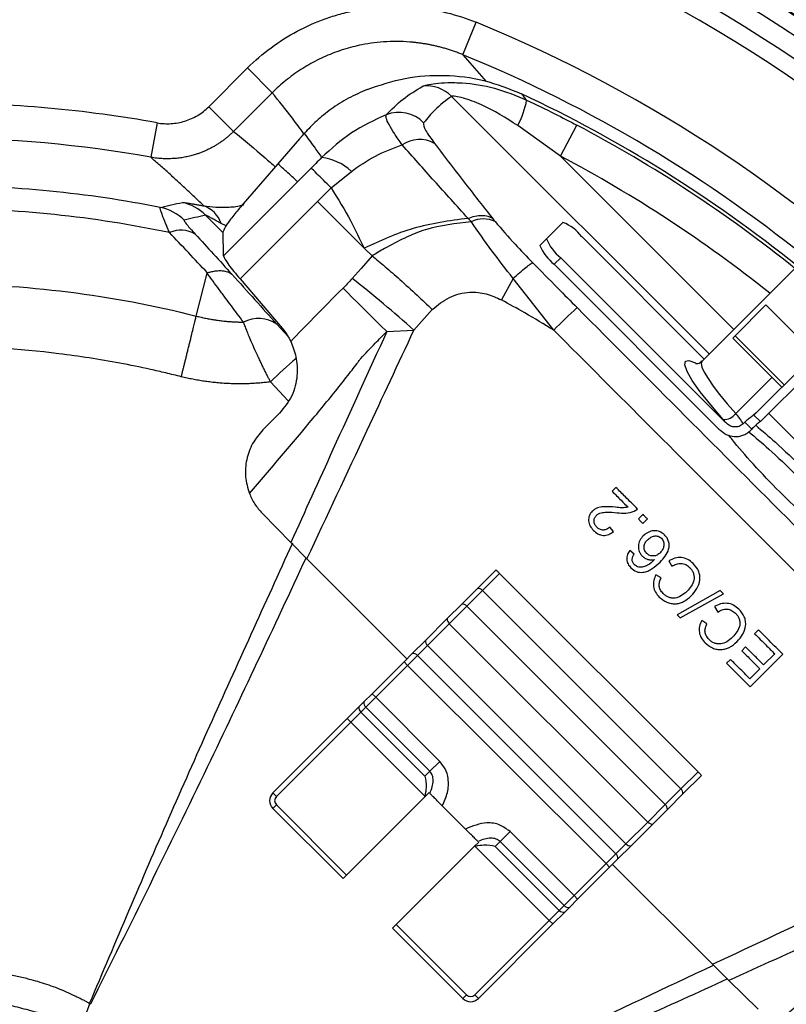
# Model space of a CAD drawing. Header units: millimetres. Extents: x 0 to 594, y 0 to 420.
# Tile 34 of 43: x 402 to 423, y 277 to 305. Entities that reach past the tile are written whole.
import ezdxf

# ---------------------------------------------------------------- set-up
doc = ezdxf.new("R2010")
doc.units = ezdxf.units.MM
doc.linetypes.add('CENTERX2', pattern=[20.32, 12.7, -2.54, 2.54, -2.54])
doc.layers.add('SLD-0', color=7, linetype='Continuous')

msp = doc.modelspace()

# ---------------------------------------------------------------- linework, layer by layer
at = {"color": 7, "linetype": 'Continuous', "lineweight": 25}
for p, q in [((414.22, 303.984), (414.599, 304.908)), ((414.22, 303.984), (414.888, 303.22)), ((406.977, 302.501), (408.081, 303.605)), ((408.786, 302.9), (408.081, 303.605)), ((408.786, 302.9), (407.682, 301.796)), ((421.244, 295.45), (413.898, 302.796)), ((407.682, 301.796), (406.977, 302.501)), ((405.501, 302.041), (405.323, 301.057)), ((417.004, 301.091), (415.783, 301.963)), ((417.004, 301.091), (417.471, 301.974)), ((409.564, 301.584), (408.948, 300.872)), ((417.004, 301.091), (421.945, 296.15)), ((408.948, 300.872), (407.958, 299.727)), ((409.898, 300.751), (409.507, 300.36)), ((410.464, 300.186), (411.043, 300.657)), ((409.506, 300.359), (407.395, 298.248)), ((410.072, 299.794), (410.464, 300.186)), ((407.867, 297.589), (410.072, 299.794)), ((410.072, 299.795), (411.405, 298.463)), ((407.385, 298.904), (406.882, 299.407)), ((407.473, 299.106), (407.328, 299.172)), ((417.074, 299.199), (416.605, 298.73)), ((407.395, 298.248), (407.385, 298.939)), ((421.1, 295.305), (417.611, 298.794)), ((416.418, 298.544), (416.605, 298.73)), ((411.405, 298.463), (411.636, 298.246)), ((417.011, 298.193), (416.824, 298.007)), ((416.824, 298.007), (421.522, 293.308)), ((417.011, 298.193), (421.709, 293.495)), ((423.88, 298.086), (421.033, 295.238)), ((406.618, 296.53), (406.928, 297.751)), ((407.867, 297.589), (409.065, 296.189)), ((415.652, 297.602), (415.32, 296.99)), ((416.813, 296.127), (415.652, 297.602)), ((421.979, 295.966), (422.859, 296.846)), ((424.259, 295.447), (422.859, 296.846)), ((408.914, 296.297), (409.231, 295.954)), ((412.05, 296.085), (412.824, 296.128)), ((421.917, 295.904), (421.979, 295.966)), ((421.979, 295.966), (423.379, 294.567)), ((422.52, 293.708), (424.854, 296.042)), ((421.917, 295.904), (423.316, 294.504)), ((422.708, 293.52), (425.042, 295.854)), ((409.239, 294.114), (408.736, 294.652)), ((421.998, 293.748), (423.035, 294.785)), ((408.52, 293.287), (408.994, 293.761)), ((426.115, 290.579), (422.941, 293.753)), ((422.26, 293.505), (422.213, 293.458)), ((422.457, 293.308), (422.26, 293.505)), ((422.708, 293.52), (422.52, 293.708)), ((422.457, 293.308), (422.41, 293.261)), ((418.585, 291.642), (418.476, 291.532)), ((409.317, 290.074), (408.499, 290.909)), ((419.107, 290.961), (419.2, 291.027)), ((419.354, 290.874), (419.224, 290.744)), ((419.354, 290.613), (419.484, 290.744)), ((418.514, 290.384), (418.408, 290.513)), ((409.776, 289.61), (409.317, 290.074)), ((419.101, 289.74), (418.979, 289.844)), ((409.776, 289.61), (412.625, 286.754)), ((420.088, 289.549), (420.18, 289.395)), ((414.635, 288.763), (415.165, 289.293)), ((415.267, 289.191), (414.779, 288.703)), ((420.924, 283.534), (415.267, 289.191)), ((419.874, 289.061), (419.724, 289.153)), ((414.189, 288.318), (414.635, 288.763)), ((414.779, 288.703), (414.333, 288.257)), ((420.435, 283.046), (414.779, 288.703)), ((421.557, 288.702), (420.326, 288.01)), ((421.648, 288.611), (421.557, 288.702)), ((420.417, 287.919), (421.648, 288.611)), ((413.773, 287.901), (414.189, 288.318)), ((414.333, 288.257), (413.833, 287.757)), ((414.333, 288.257), (419.99, 282.601)), ((421.394, 288.244), (421.485, 288.09)), ((413.153, 287.281), (413.773, 287.901)), ((420.326, 288.01), (420.417, 287.919)), ((421.179, 287.755), (421.03, 287.848)), ((413.833, 287.757), (413.213, 287.137)), ((419.49, 282.101), (413.833, 287.757)), ((422.649, 287.578), (422.539, 287.469)), ((412.779, 286.908), (413.153, 287.281)), ((413.213, 287.137), (412.928, 286.853)), ((413.213, 287.137), (418.87, 281.481)), ((422.279, 287.096), (422.17, 286.987)), ((412.543, 286.672), (412.779, 286.908)), ((412.928, 286.853), (412.645, 286.569)), ((418.585, 281.196), (412.928, 286.853)), ((421.85, 286.737), (421.741, 286.627)), ((422.413, 285.955), (423.343, 286.885)), ((423.11, 286.898), (422.794, 286.581)), ((411.632, 285.76), (412.543, 286.672)), ((412.645, 286.569), (411.734, 285.658)), ((412.645, 286.569), (412.543, 286.672)), ((418.302, 280.913), (412.645, 286.569)), ((422.684, 286.472), (422.4, 286.187)), ((411.395, 285.524), (411.632, 285.76)), ((411.734, 285.658), (411.45, 285.374)), ((411.734, 285.658), (411.632, 285.76)), ((411.734, 285.658), (413.56, 283.831)), ((410.926, 285.054), (411.257, 285.386)), ((411.257, 285.386), (411.395, 285.524)), ((411.45, 285.374), (411.312, 285.236)), ((413.276, 283.547), (411.45, 285.374)), ((408.801, 282.929), (410.926, 285.054)), ((411.028, 284.952), (410.926, 285.054)), ((411.312, 285.236), (411.028, 284.952)), ((411.312, 285.236), (413.138, 283.41)), ((411.028, 284.952), (408.903, 282.827)), ((413.138, 282.842), (411.028, 284.952)), ((413.56, 283.831), (413.276, 283.547)), ((413.138, 283.41), (413.276, 283.547)), ((420.435, 283.046), (420.924, 283.534)), ((421.026, 283.432), (420.496, 282.902)), ((419.99, 282.601), (420.435, 283.046)), ((408.903, 282.827), (408.801, 282.929)), ((410.906, 280.588), (413.13, 282.812)), ((413.13, 282.812), (413.258, 282.94)), ((420.496, 282.902), (420.05, 282.457)), ((408.903, 282.591), (408.801, 282.489)), ((410.804, 280.486), (408.801, 282.489)), ((408.903, 282.591), (410.906, 280.588)), ((414.297, 281.9), (413.633, 282.565)), ((419.49, 282.101), (419.99, 282.601)), ((420.05, 282.457), (419.633, 282.04)), ((418.87, 281.481), (419.49, 282.101)), ((419.633, 282.04), (419.014, 281.42)), ((415.28, 281.544), (415.564, 281.828)), ((415.564, 281.828), (417.39, 280.001)), ((414.544, 281.398), (412.32, 279.174)), ((414.672, 281.526), (414.544, 281.398)), ((416.685, 279.295), (414.574, 281.406)), ((415.28, 281.544), (415.142, 281.406)), ((415.142, 281.406), (416.969, 279.579)), ((417.107, 279.717), (415.28, 281.544)), ((418.585, 281.196), (418.87, 281.481)), ((419.014, 281.42), (418.64, 281.047)), ((418.302, 280.913), (418.585, 281.196)), ((417.39, 280.001), (418.302, 280.913)), ((418.404, 280.811), (417.493, 279.899)), ((418.302, 280.913), (418.404, 280.811)), ((418.64, 281.047), (418.404, 280.811)), ((418.486, 280.893), (421.342, 278.043)), ((410.906, 280.588), (410.804, 280.486)), ((417.107, 279.717), (417.39, 280.001)), ((417.39, 280.001), (417.493, 279.899)), ((416.969, 279.579), (417.107, 279.717)), ((417.493, 279.899), (417.256, 279.663)), ((416.685, 279.295), (416.969, 279.579)), ((417.118, 279.525), (416.787, 279.193)), ((417.256, 279.663), (417.118, 279.525)), ((412.218, 279.072), (412.32, 279.174)), ((412.32, 279.174), (414.324, 277.17)), ((414.56, 277.17), (416.685, 279.295)), ((416.787, 279.193), (414.662, 277.068)), ((416.685, 279.295), (416.787, 279.193)), ((414.222, 277.068), (412.218, 279.072)), ((421.342, 278.043), (421.807, 277.585)), ((421.807, 277.585), (422.641, 276.766)), ((414.324, 277.17), (414.222, 277.068)), ((414.56, 277.17), (414.662, 277.068))]:
    msp.add_line(p, q, dxfattribs=at)
at = {"color": 7, "linetype": 'Continuous', "lineweight": 25, "flags": 128}
for points in [[(411.636, 298.246), (411.316, 297.885), (411.064, 297.602)], [(412.05, 296.085), (411.872, 296.261), (411.699, 296.434), (411.531, 296.601), (411.369, 296.762), (411.214, 296.916), (411.067, 297.061), (410.93, 297.197), (410.803, 297.323)], [(412.824, 296.128), (413.118, 296.458), (413.349, 296.716)], [(421.639, 293.58), (421.285, 293.995), (420.989, 294.371), (420.761, 294.694), (420.612, 294.953), (420.545, 295.137), (420.564, 295.241), (420.667, 295.26), (420.852, 295.193), (420.858, 295.19)], [(421.033, 295.238), (421.013, 295.176), (421.036, 295.072), (421.103, 294.928), (421.21, 294.748), (421.357, 294.535), (421.54, 294.294), (421.755, 294.03), (421.998, 293.748)]]:
    msp.add_lwpolyline(points, dxfattribs=at)
at = {"color": 7, "linetype": 'Continuous', "lineweight": 25}
for centre, radius, start, end in [((399.255, 267.522), 50.1, 358.0379, 84.0946), ((399.255, 267.522), 50.333, 357.925, 84.0027), ((399.255, 267.522), 50, 45, 84.1343), ((399.255, 267.522), 49.4, 45, 84.3759), ((399.255, 267.522), 44.835, 0.8777, 86.493), ((399.255, 267.522), 44.811, 5.0746, 84.9254), ((399.255, 267.522), 44.333, 18.8479, 71.1518), ((399.255, 267.522), 43.78, 19.7563, 70.2437), ((399.255, 267.522), 43.28, 19.7563, 70.2437), ((399.255, 267.522), 40.412, 22.315, 67.685), ((399.255, 267.522), 39.413, 50.5378, 67.685), ((413.188, 302.094), 0.999, 44.6706, 96.3529), ((399.314, 267.582), 38.987, 51.1827, 64.8388), ((399.255, 267.522), 35.079, 79.7423, 90), ((413.76, 303.082), 2.312, 331.0582, 350.265), ((412.393, 301.335), 1.003, 45.0268, 111.1284), ((399.314, 267.582), 38.891, 51.1981, 62.1699), ((399.255, 267.522), 34.08, 79.7423, 90), ((412.985, 300.68), 0.884, 61.2026, 124.3417), ((410.037, 299.595), 1.463, 46.5497, 83.8956), ((399.314, 267.582), 37.891, 51.3622, 62.1699), ((399.255, 267.522), 32.726, 78.8304, 90), ((405.333, 298.324), 1.331, 44.818, 78.6677), ((405.938, 298.47), 1.33, 44.8088, 77.6416), ((406.577, 298.921), 0.791, 18.5383, 71.1027), ((399.255, 267.522), 32.074, 78.1186, 90), ((414.808, 298.562), 0.74, 63.1196, 117.9278), ((416.6, 298.013), 1.278, 37.6504, 68.1959), ((406.184, 298.207), 0.773, 58.1777, 114.8822), ((417.605, 299.018), 1.278, 201.8041, 232.3496), ((417.791, 299.205), 1.278, 201.8041, 232.3496), ((389.69, 270.3), 34.674, 48.1503, 51.944), ((430.636, 282.488), 19.419, 132.6566, 135.3847), ((408.389, 295.518), 0.94, 55.9956, 116.6638), ((416.113, 287.268), 10.438, 129.5125, 134.9716), ((421.662, 294), 0.42, 266.9636, 323.2266), ((420.95, 292.747), 1.449, 29.359, 43.6714), ((420.676, 292.72), 1.292, 36.8947, 41.7707), ((414.641, 288.576), 0.187, 42.5923, 91.8231), ((414.195, 288.131), 0.187, 42.5923, 91.8231), ((413.96, 287.895), 0.187, 178.1769, 227.4077), ((413.34, 287.275), 0.187, 178.1769, 227.4077), ((412.799, 286.732), 0.177, 43.1838, 96.4903), ((411.433, 285.365), 0.177, 173.4518, 226.8072), ((411.571, 285.503), 0.177, 173.4518, 226.8072), ((420.309, 282.908), 0.187, 358.1769, 47.4077), ((409.021, 282.709), 0.311, 135, 225), ((409.021, 282.709), 0.167, 135, 225), ((419.863, 282.463), 0.187, 358.1769, 47.4077), ((419.628, 282.227), 0.187, 222.5923, 271.8231), ((419.008, 281.607), 0.187, 222.5923, 271.8231), ((418.464, 281.067), 0.177, 353.5097, 46.8162), ((417.236, 279.839), 0.177, 223.1928, 276.5482), ((417.098, 279.701), 0.177, 223.1928, 276.5482), ((414.442, 277.288), 0.167, 225, 315), ((385.907, 230.854), 49.331, 68.9804, 69.0157), ((381.114, 233.087), 49.256, 62.8316, 62.8672), ((414.442, 277.288), 0.311, 225, 315)]:
    msp.add_arc(centre, radius, start, end, dxfattribs=at)
for points, knots in [([(408.081, 303.605), (408.29, 303.814), (408.514, 304.007), (408.989, 304.359), (409.238, 304.516), (409.754, 304.791), (410.021, 304.909), (410.435, 305.058), (410.577, 305.103), (410.861, 305.181), (411.004, 305.215), (411.435, 305.301), (411.725, 305.336), (412.163, 305.358), (412.31, 305.36), (412.604, 305.353), (412.753, 305.344), (413.192, 305.302), (413.48, 305.252), (414.046, 305.111), (414.325, 305.021), (414.599, 304.908)], [0, 0, 0, 0, 0.125, 0.125, 0.25, 0.25, 0.375, 0.375, 0.4375, 0.4375, 0.5, 0.5, 0.625, 0.625, 0.6875, 0.6875, 0.75, 0.75, 0.875, 0.875, 1, 1, 1, 1]), ([(414.22, 303.984), (414.18, 303.999), (414.103, 304.031), (413.986, 304.073), (413.87, 304.113), (413.755, 304.149), (413.641, 304.182), (413.529, 304.211), (413.419, 304.237), (413.311, 304.26), (413.205, 304.281), (413.101, 304.298), (412.999, 304.313), (412.9, 304.326), (412.708, 304.347), (412.425, 304.364), (412.053, 304.358), (411.692, 304.326), (411.368, 304.273), (411.078, 304.207), (410.816, 304.133), (410.559, 304.044), (410.308, 303.942), (410.063, 303.827), (409.826, 303.699), (409.598, 303.56), (409.379, 303.409), (409.17, 303.249), (408.972, 303.08), (408.848, 302.96), (408.786, 302.9)], [0, 0, 0, 0, 0.021591, 0.042833, 0.063711, 0.084208, 0.104312, 0.12401, 0.143288, 0.162135, 0.18054, 0.198492, 0.215983, 0.233003, 0.249544, 0.314537, 0.377953, 0.439581, 0.499241, 0.545463, 0.591742, 0.638011, 0.684204, 0.730253, 0.776092, 0.821658, 0.866889, 0.911726, 0.956114, 1, 1, 1, 1]), ([(411.494, 302.995), (411.851, 303.115), (412.566, 303.355), (413.702, 303.425), (414.835, 303.292), (415.538, 303.011), (415.891, 302.87)], [0, 0, 0, 0, 0.24898, 0.499241, 0.748884, 1, 1, 1, 1]), ([(411.494, 302.995), (411.312, 302.914), (410.947, 302.752), (410.457, 302.436), (410.027, 302.089), (409.809, 301.856), (409.7, 301.739)], [0, 0, 0, 0, 0.249473, 0.499707, 0.748581, 1, 1, 1, 1]), ([(412.032, 302.27), (412.187, 302.425), (412.497, 302.736), (412.884, 302.97), (413.078, 303.086)], [0, 0, 0, 0, 0.499783, 1, 1, 1, 1]), ([(413.078, 303.086), (413.112, 303.099), (413.181, 303.125), (413.442, 303.169), (413.788, 303.193), (414.347, 303.181), (415.133, 303.062), (415.736, 302.815), (416.039, 302.691)], [0, 0, 0, 0, 0.111532, 0.226724, 0.348509, 0.4753, 0.736059, 1, 1, 1, 1]), ([(409.69, 301.729), (409.58, 301.877), (409.286, 302.275), (408.978, 302.659), (408.786, 302.9)], [0, 0, 0, 0, 0.3741068, 1, 1, 1, 1]), ([(413.898, 302.796), (413.733, 302.672), (413.438, 302.452), (413.205, 302.169), (413.102, 302.044)], [0, 0, 0, 0, 0.559993, 1, 1, 1, 1]), ([(415.783, 301.963), (415.447, 302.178), (414.942, 302.5), (414.304, 302.732), (414.038, 302.791), (413.931, 302.802), (413.909, 302.798), (413.898, 302.796)], [0, 0, 0, 0, 0.499492, 0.748657, 0.873922, 0.938069, 1, 1, 1, 1]), ([(416.039, 302.691), (416.011, 302.724), (415.962, 302.784), (415.912, 302.844), (415.891, 302.87)], [0, 0, 0, 0, 0.559813, 1, 1, 1, 1]), ([(405.501, 302.041), (405.634, 302.016), (405.767, 302.009), (406.034, 302.025), (406.168, 302.05), (406.359, 302.109), (406.421, 302.133), (406.543, 302.188), (406.603, 302.219), (406.776, 302.323), (406.881, 302.406), (406.977, 302.501)], [0, 0, 0, 0, 0.25, 0.25, 0.5, 0.5, 0.625, 0.625, 0.75, 0.75, 1, 1, 1, 1]), ([(416.039, 302.691), (416.308, 302.561), (416.788, 302.33), (417.262, 302.083), (417.471, 301.974)], [0, 0, 0, 0, 0.559968, 1, 1, 1, 1]), ([(412.032, 302.27), (411.693, 302.113), (411.017, 301.8), (410.467, 301.299), (410.193, 301.049)], [0, 0, 0, 0, 0.501461, 1, 1, 1, 1]), ([(412.487, 301.41), (412.409, 301.522), (412.255, 301.746), (412.105, 301.999), (412.019, 302.187), (412.027, 302.243), (412.032, 302.27)], [0, 0, 0, 0, 0.2492649, 0.499843, 0.7489732, 1, 1, 1, 1]), ([(413.102, 302.044), (413.101, 301.986), (413.1, 301.881), (413.316, 301.585), (413.411, 301.455)], [0, 0, 0, 0, 0.559646, 1, 1, 1, 1]), ([(407.682, 301.796), (407.66, 301.774), (407.615, 301.73), (407.544, 301.666), (407.47, 301.604), (407.393, 301.545), (407.313, 301.488), (407.231, 301.433), (407.147, 301.381), (407.059, 301.332), (406.97, 301.286), (406.878, 301.243), (406.785, 301.204), (406.69, 301.168), (406.582, 301.132), (406.459, 301.097), (406.317, 301.065), (406.168, 301.039), (406.01, 301.022), (405.846, 301.014), (405.675, 301.016), (405.5, 301.029), (405.383, 301.048), (405.323, 301.057)], [0, 0, 0, 0, 0.0367245, 0.0738211, 0.1112713, 0.1490552, 0.1871518, 0.2255388, 0.2641927, 0.3030892, 0.3422027, 0.3815069, 0.4209747, 0.4605782, 0.5002889, 0.5538284, 0.6101883, 0.669267, 0.7309368, 0.7950422, 0.8614, 0.9297985, 1, 1, 1, 1]), ([(407.682, 301.796), (407.984, 301.548), (408.387, 301.217), (408.775, 300.872), (408.873, 300.785)], [0, 0, 0, 0, 0.749507, 1, 1, 1, 1]), ([(409.7, 301.739), (409.674, 301.71), (409.627, 301.657), (409.583, 301.606), (409.564, 301.584)], [0, 0, 0, 0, 0.559973, 1, 1, 1, 1]), ([(409.7, 301.739), (409.793, 301.611), (409.959, 301.383), (410.121, 301.151), (410.193, 301.049)], [0, 0, 0, 0, 0.560816, 1, 1, 1, 1]), ([(411.043, 300.657), (411.265, 300.811), (411.715, 301.123), (412.227, 301.314), (412.487, 301.41)], [0, 0, 0, 0, 0.493999, 1, 1, 1, 1]), ([(414.368, 299.316), (414.044, 299.675), (413.395, 300.393), (412.79, 301.071), (412.487, 301.41)], [0, 0, 0, 0, 0.499688, 1, 1, 1, 1]), ([(413.411, 301.455), (413.708, 301.065), (414.237, 300.369), (414.812, 299.639), (415.065, 299.318)], [0, 0, 0, 0, 0.56021, 1, 1, 1, 1]), ([(406.834, 299.67), (406.755, 299.746), (406.595, 299.9), (406.352, 300.13), (406.103, 300.361), (405.849, 300.593), (405.589, 300.825), (405.412, 300.98), (405.323, 301.057)], [0, 0, 0, 0, 0.161402, 0.324909, 0.490523, 0.658242, 0.828068, 1, 1, 1, 1]), ([(410.193, 301.049), (410.138, 300.994), (410.041, 300.895), (409.942, 300.795), (409.898, 300.751)], [0, 0, 0, 0, 0.559904, 1, 1, 1, 1]), ([(409.506, 300.359), (409.402, 300.455), (409.218, 300.628), (409.03, 300.798), (408.948, 300.872)], [0, 0, 0, 0, 0.560128, 1, 1, 1, 1]), ([(409.507, 300.36), (409.507, 300.36), (409.506, 300.36), (409.506, 300.359), (409.506, 300.359)], [0, 0, 0, 0, 0.5600001, 1, 1, 1, 1]), ([(410.464, 300.186), (410.657, 299.873), (410.999, 299.321), (411.282, 298.723), (411.405, 298.463)], [0, 0, 0, 0, 0.565614, 1, 1, 1, 1]), ([(405.858, 298.909), (405.849, 298.931), (405.83, 298.974), (405.803, 299.036), (405.778, 299.094), (405.754, 299.15), (405.732, 299.203), (405.712, 299.253), (405.693, 299.3), (405.675, 299.344), (405.66, 299.384), (405.642, 299.432), (405.624, 299.482), (405.607, 299.532), (405.596, 299.572), (405.59, 299.601), (405.589, 299.621), (405.592, 299.626), (405.594, 299.628)], [0, 0, 0, 0, 0.052314, 0.104054, 0.155237, 0.205882, 0.256008, 0.305634, 0.354782, 0.403474, 0.451733, 0.499584, 0.58435, 0.668356, 0.75176, 0.834724, 0.917414, 1, 1, 1, 1]), ([(406.223, 299.769), (406.225, 299.769), (406.229, 299.77), (406.239, 299.77), (406.252, 299.77), (406.268, 299.768), (406.297, 299.765), (406.345, 299.759), (406.419, 299.747), (406.506, 299.733), (406.602, 299.715), (406.712, 299.694), (406.792, 299.678), (406.834, 299.67)], [0, 0, 0, 0, 0.049371, 0.098866, 0.148616, 0.198747, 0.249382, 0.372829, 0.500269, 0.618429, 0.740562, 0.867503, 1, 1, 1, 1]), ([(406.834, 299.67), (407.059, 299.646), (407.389, 299.612), (407.819, 299.659), (407.969, 299.707), (407.973, 299.708)], [0, 0, 0, 0, 0.677321, 0.990239, 1, 1, 1, 1]), ([(407.958, 299.727), (407.863, 299.616), (407.672, 299.391), (407.443, 299.09), (407.407, 298.996), (407.385, 298.939)], [0, 0, 0, 0, 0.27826, 0.56107, 1, 1, 1, 1]), ([(407.328, 299.172), (407.304, 299.186), (407.257, 299.212), (407.191, 299.248), (407.131, 299.281), (407.078, 299.31), (407.03, 299.335), (406.99, 299.356), (406.955, 299.374), (406.927, 299.388), (406.905, 299.398), (406.889, 299.405), (406.884, 299.407), (406.882, 299.407)], [0, 0, 0, 0, 0.128179, 0.247685, 0.358749, 0.461657, 0.556773, 0.644555, 0.725586, 0.800606, 0.870549, 0.936559, 1, 1, 1, 1]), ([(414.368, 299.316), (414.435, 299.34), (414.57, 299.388), (414.762, 299.408), (414.935, 299.39), (415.021, 299.342), (415.064, 299.319)], [0, 0, 0, 0, 0.246538, 0.500015, 0.753484, 1, 1, 1, 1]), ([(406.277, 299.262), (406.27, 299.26), (406.274, 299.248), (406.294, 299.215), (406.303, 299.202), (406.325, 299.173), (406.339, 299.156), (406.383, 299.101), (406.419, 299.058), (406.5, 298.966), (406.544, 298.917), (406.592, 298.865)], [0, 0, 0, 0, 0.25, 0.25, 0.375, 0.375, 0.5, 0.5, 0.75, 0.75, 1, 1, 1, 1]), ([(414.368, 299.316), (413.837, 299.244), (412.788, 299.103), (411.862, 298.674), (411.405, 298.463)], [0, 0, 0, 0, 0.506444, 1, 1, 1, 1]), ([(414.462, 299.216), (414.018, 299.168), (413.143, 299.075), (412.369, 298.661), (411.988, 298.457)], [0, 0, 0, 0, 0.507373, 1, 1, 1, 1]), ([(414.462, 299.216), (414.446, 299.233), (414.415, 299.266), (414.383, 299.3), (414.368, 299.316)], [0, 0, 0, 0, 0.500317, 1, 1, 1, 1]), ([(415.652, 297.602), (415.445, 297.87), (415.005, 298.439), (414.65, 298.947), (414.462, 299.216)], [0, 0, 0, 0, 0.470733, 1, 1, 1, 1]), ([(415.065, 299.318), (415.079, 299.3), (415.105, 299.268), (415.131, 299.236), (415.143, 299.222)], [0, 0, 0, 0, 0.56, 1, 1, 1, 1]), ([(415.143, 299.222), (415.325, 299.01), (415.65, 298.631), (416.043, 298.227), (416.215, 298.049)], [0, 0, 0, 0, 0.5600579, 1, 1, 1, 1]), ([(407.395, 298.248), (407.422, 298.182), (407.471, 298.065), (407.746, 297.734), (407.867, 297.589)], [0, 0, 0, 0, 0.560145, 1, 1, 1, 1]), ([(411.988, 298.457), (411.928, 298.422), (411.809, 298.354), (411.693, 298.281), (411.636, 298.246)], [0, 0, 0, 0, 0.505776, 1, 1, 1, 1]), ([(411.636, 298.246), (411.756, 298.147), (411.994, 297.95), (412.433, 297.565), (412.891, 297.15), (413.205, 296.853), (413.349, 296.716)], [0, 0, 0, 0, 0.251133, 0.5008415, 0.7702821, 1, 1, 1, 1]), ([(415.652, 297.602), (415.718, 297.661), (415.851, 297.783), (416.021, 297.925), (416.153, 298.023), (416.195, 298.041), (416.215, 298.049)], [0, 0, 0, 0, 0.2447406, 0.5, 0.7552594, 1, 1, 1, 1]), ([(416.215, 298.049), (416.45, 297.81), (416.869, 297.382), (417.292, 296.957), (417.478, 296.77)], [0, 0, 0, 0, 0.559981, 1, 1, 1, 1]), ([(407.967, 296.358), (407.908, 296.436), (407.792, 296.588), (407.622, 296.816), (407.45, 297.046), (407.277, 297.28), (407.101, 297.517), (406.985, 297.675), (406.928, 297.751)], [0, 0, 0, 0, 0.174273, 0.340887, 0.499975, 0.675181, 0.841727, 1, 1, 1, 1]), ([(406.937, 297.762), (406.953, 297.767), (406.986, 297.778), (407.038, 297.793), (407.096, 297.806), (407.159, 297.817), (407.225, 297.825), (407.295, 297.828), (407.367, 297.824), (407.439, 297.813), (407.509, 297.793), (407.576, 297.764), (407.615, 297.736), (407.635, 297.722)], [0, 0, 0, 0, 0.054359, 0.116139, 0.185443, 0.262331, 0.346807, 0.438788, 0.538089, 0.644397, 0.757255, 0.876048, 1, 1, 1, 1]), ([(407.635, 297.722), (407.862, 297.473), (408.08, 297.231), (408.505, 296.758), (408.711, 296.526), (408.914, 296.297)], [0, 0, 0, 0, 0.5, 0.5, 1, 1, 1, 1]), ([(391.892, 296.53), (394.295, 297.14), (396.775, 297.45), (401.734, 297.45), (404.214, 297.14), (406.618, 296.53)], [0, 0, 0, 0, 0.5, 0.5, 1, 1, 1, 1]), ([(411.064, 297.602), (411.017, 297.549), (410.931, 297.455), (410.842, 297.364), (410.803, 297.323)], [0, 0, 0, 0, 0.559973, 1, 1, 1, 1]), ([(410.803, 297.323), (410.522, 297.043), (410.021, 296.541), (409.528, 296.031), (409.312, 295.807)], [0, 0, 0, 0, 0.559993, 1, 1, 1, 1]), ([(413.349, 296.716), (413.505, 296.844), (413.816, 297.099), (414.373, 297.233), (414.891, 297.188), (415.177, 297.056), (415.32, 296.99)], [0, 0, 0, 0, 0.2810095, 0.5603126, 0.7801144, 1, 1, 1, 1]), ([(416.813, 296.127), (416.538, 296.293), (416.045, 296.59), (415.542, 296.868), (415.32, 296.99)], [0, 0, 0, 0, 0.559303, 1, 1, 1, 1]), ([(406.193, 294.799), (406.2, 294.828), (406.215, 294.887), (406.237, 294.979), (406.262, 295.077), (406.287, 295.179), (406.313, 295.286), (406.341, 295.398), (406.369, 295.513), (406.398, 295.631), (406.44, 295.802), (406.489, 296.002), (406.539, 296.205), (406.575, 296.353), (406.6, 296.456), (406.613, 296.509), (406.618, 296.53)], [0, 0, 0, 0, 0.043718, 0.090386, 0.140027, 0.19265, 0.248259, 0.306841, 0.368369, 0.4328, 0.50007, 0.653599, 0.780172, 0.879786, 0.952875, 1, 1, 1, 1]), ([(406.618, 296.53), (406.664, 296.519), (406.755, 296.496), (406.893, 296.467), (407.03, 296.441), (407.166, 296.419), (407.302, 296.4), (407.436, 296.385), (407.57, 296.373), (407.703, 296.365), (407.835, 296.359), (407.923, 296.358), (407.967, 296.358)], [0, 0, 0, 0, 0.104443, 0.207709, 0.309875, 0.411015, 0.511198, 0.610492, 0.70896, 0.806664, 0.903659, 1, 1, 1, 1]), ([(417.478, 296.77), (419.532, 294.708), (423.201, 291.028), (426.882, 287.359), (428.502, 285.746)], [0, 0, 0, 0, 0.560004, 1, 1, 1, 1]), ([(408.736, 294.652), (408.722, 294.68), (408.692, 294.737), (408.647, 294.825), (408.6, 294.918), (408.551, 295.017), (408.502, 295.118), (408.449, 295.229), (408.39, 295.354), (408.337, 295.47), (408.267, 295.624), (408.193, 295.793), (408.116, 295.977), (408.057, 296.124), (408.008, 296.247), (407.98, 296.322), (407.967, 296.358)], [0, 0, 0, 0, 0.044138, 0.091222, 0.141265, 0.19427, 0.250234, 0.305752, 0.375542, 0.455137, 0.500865, 0.63797, 0.750807, 0.839028, 0.922096, 1, 1, 1, 1]), ([(409.065, 296.189), (409.117, 296.122), (409.211, 296.004), (409.281, 295.867), (409.312, 295.807)], [0, 0, 0, 0, 0.561495, 1, 1, 1, 1]), ([(412.05, 296.085), (411.538, 294.964), (410.624, 292.961), (409.716, 290.957), (409.317, 290.074)], [0, 0, 0, 0, 0.560001, 1, 1, 1, 1]), ([(409.776, 289.61), (410.346, 290.826), (411.364, 292.998), (412.378, 295.172), (412.824, 296.128)], [0, 0, 0, 0, 0.56, 1, 1, 1, 1]), ([(411.31, 295.323), (411.446, 295.468), (411.688, 295.726), (411.939, 295.975), (412.05, 296.085)], [0, 0, 0, 0, 0.559991, 1, 1, 1, 1]), ([(427.859, 285.081), (426.016, 286.919), (422.329, 290.596), (418.652, 294.283), (416.813, 296.127)], [0, 0, 0, 0, 0.499994, 1, 1, 1, 1]), ([(409.312, 295.807), (409.369, 295.668), (409.482, 295.39), (409.519, 294.83), (409.38, 294.239), (409.123, 293.92), (408.994, 293.761)], [0, 0, 0, 0, 0.250106, 0.499435, 0.749356, 1, 1, 1, 1]), ([(406.193, 294.799), (406.045, 294.836), (405.898, 294.872), (405.605, 294.942), (405.165, 295.043), (404.144, 295.25), (403.277, 295.384), (401.549, 295.597), (400.405, 295.667), (398.117, 295.668), (396.973, 295.598), (394.669, 295.315), (393.51, 295.102), (392.33, 294.802)], [0, 0, 0, 0, 0.03125, 0.03125, 0.0625, 0.125, 0.25, 0.25, 0.5, 0.5, 0.75, 0.75, 1, 1, 1, 1]), ([(408.135, 291.468), (408.744, 292.183), (409.619, 293.208), (410.59, 294.386), (411.001, 294.909), (411.176, 295.141), (411.259, 295.252), (411.295, 295.302), (411.31, 295.323)], [0, 0, 0, 0, 0.564082, 0.809695, 0.916664, 0.963423, 0.983925, 1, 1, 1, 1]), ([(421.025, 295.249), (421.012, 295.231), (420.968, 295.17), (420.856, 295.161), (420.852, 295.163), (420.85, 295.164)], [0, 0, 0, 0, 0.192809, 0.644879, 1, 1, 1, 1]), ([(408.736, 294.652), (408.686, 294.646), (408.586, 294.634), (408.434, 294.62), (408.281, 294.608), (408.125, 294.601), (407.969, 294.596), (407.81, 294.596), (407.651, 294.599), (407.491, 294.605), (407.33, 294.616), (407.168, 294.63), (407.006, 294.649), (406.843, 294.671), (406.68, 294.697), (406.517, 294.727), (406.355, 294.76), (406.247, 294.786), (406.193, 294.799)], [0, 0, 0, 0, 0.058838, 0.118317, 0.17841, 0.239084, 0.300305, 0.362039, 0.424245, 0.486884, 0.549924, 0.613339, 0.677101, 0.741182, 0.805548, 0.870165, 0.934996, 1, 1, 1, 1]), ([(422.26, 293.505), (422.293, 293.537), (422.361, 293.601), (422.461, 293.68), (422.552, 293.748), (422.595, 293.786), (422.616, 293.805)], [0, 0, 0, 0, 0.249322, 0.499542, 0.749222, 1, 1, 1, 1]), ([(422.213, 293.458), (422.195, 293.443), (422.16, 293.412), (422.096, 293.382), (422.027, 293.366), (421.933, 293.366), (421.816, 293.401), (421.745, 293.464), (421.709, 293.495)], [0, 0, 0, 0, 0.124968, 0.250488, 0.375538, 0.500653, 0.748667, 1, 1, 1, 1]), ([(422.702, 293.526), (422.686, 293.513), (422.642, 293.477), (422.556, 293.404), (422.49, 293.34), (422.457, 293.308)], [0, 0, 0, 0, 0.222413, 0.6126351, 1, 1, 1, 1]), ([(408.52, 293.287), (408.413, 293.16), (408.199, 292.905), (408.038, 292.436), (407.994, 291.945), (408.088, 291.627), (408.135, 291.468)], [0, 0, 0, 0, 0.249393, 0.499343, 0.749156, 1, 1, 1, 1]), ([(421.522, 293.308), (421.588, 293.252), (421.714, 293.143), (421.921, 293.089), (422.083, 293.094), (422.204, 293.125), (422.317, 293.179), (422.379, 293.234), (422.41, 293.261)], [0, 0, 0, 0, 0.2590827, 0.4980604, 0.6235879, 0.7487527, 0.8743961, 1, 1, 1, 1]), ([(422.371, 293.23), (422.559, 293.072), (422.986, 292.712), (423.732, 291.996), (424.48, 291.213), (425.075, 290.519), (425.437, 290.05), (425.542, 289.869), (425.571, 289.819)], [0, 0, 0, 0, 0.157986, 0.361349, 0.564711, 0.758002, 0.933756, 1, 1, 1, 1]), ([(422.57, 293.414), (422.754, 293.258), (423.18, 292.9), (423.922, 292.186), (424.672, 291.402), (425.261, 290.714), (425.591, 290.292), (425.678, 290.148), (425.682, 290.141)], [0, 0, 0, 0, 0.165482, 0.381417, 0.597352, 0.802594, 0.989213, 1, 1, 1, 1]), ([(425.654, 289.54), (425.647, 289.543), (425.559, 289.573), (425.263, 289.764), (424.733, 290.16), (424.03, 290.766), (423.244, 291.515), (422.507, 292.291), (422.012, 292.854), (421.835, 293.092), (421.801, 293.137)], [0, 0, 0, 0, 0.011662, 0.142395, 0.291085, 0.454612, 0.626659, 0.798706, 0.962234, 1, 1, 1, 1]), ([(408.135, 291.468), (408.181, 291.365), (408.275, 291.161), (408.424, 290.992), (408.499, 290.909)], [0, 0, 0, 0, 0.500618, 1, 1, 1, 1]), ([(418.476, 291.532), (418.561, 291.447), (418.713, 291.295), (418.865, 291.143), (418.932, 291.076)], [0, 0, 0, 0, 0.56, 1, 1, 1, 1]), ([(419.2, 291.027), (419.085, 291.142), (418.88, 291.347), (418.675, 291.552), (418.585, 291.642)], [0, 0, 0, 0, 0.56, 1, 1, 1, 1]), ([(417.911, 290.965), (417.878, 290.925), (417.83, 290.865), (417.805, 290.764), (417.803, 290.687), (417.817, 290.611), (417.857, 290.515), (417.908, 290.456), (417.943, 290.417)], [0, 0, 0, 0, 0.249323, 0.371672, 0.498965, 0.622022, 0.749252, 1, 1, 1, 1]), ([(418.572, 291.078), (418.457, 291.088), (418.284, 291.103), (418.082, 291.072), (417.976, 291.022), (417.933, 290.984), (417.911, 290.965)], [0, 0, 0, 0, 0.500956, 0.750055, 0.875585, 1, 1, 1, 1]), ([(418.026, 290.845), (418.046, 290.862), (418.085, 290.894), (418.183, 290.928), (418.363, 290.945), (418.516, 290.931), (418.618, 290.922)], [0, 0, 0, 0, 0.1242173, 0.2492464, 0.4986379, 1, 1, 1, 1]), ([(418.932, 291.076), (418.872, 291.07), (418.752, 291.058), (418.632, 291.071), (418.572, 291.078)], [0, 0, 0, 0, 0.498887, 1, 1, 1, 1]), ([(418.618, 290.922), (418.702, 290.913), (418.867, 290.895), (419.028, 290.939), (419.107, 290.961)], [0, 0, 0, 0, 0.503275, 1, 1, 1, 1]), ([(418.04, 290.509), (418.018, 290.535), (417.987, 290.571), (417.965, 290.631), (417.958, 290.676), (417.961, 290.722), (417.976, 290.784), (418.006, 290.821), (418.026, 290.845)], [0, 0, 0, 0, 0.26297, 0.381992, 0.498356, 0.627838, 0.749833, 1, 1, 1, 1]), ([(419.224, 290.744), (419.248, 290.719), (419.291, 290.676), (419.335, 290.633), (419.354, 290.613)], [0, 0, 0, 0, 0.56, 1, 1, 1, 1]), ([(419.484, 290.744), (419.46, 290.768), (419.416, 290.811), (419.373, 290.855), (419.354, 290.874)], [0, 0, 0, 0, 0.56, 1, 1, 1, 1]), ([(417.943, 290.417), (417.983, 290.382), (418.043, 290.328), (418.142, 290.287), (418.221, 290.272), (418.301, 290.276), (418.405, 290.305), (418.47, 290.353), (418.514, 290.384)], [0, 0, 0, 0, 0.248912, 0.376924, 0.499541, 0.62295, 0.749711, 1, 1, 1, 1]), ([(418.408, 290.513), (418.382, 290.491), (418.342, 290.456), (418.277, 290.432), (418.225, 290.425), (418.173, 290.43), (418.106, 290.452), (418.066, 290.486), (418.04, 290.509)], [0, 0, 0, 0, 0.248944, 0.375644, 0.499516, 0.625146, 0.74982, 1, 1, 1, 1]), ([(419.971, 290.288), (419.925, 290.325), (419.857, 290.38), (419.746, 290.408), (419.634, 290.41), (419.494, 290.371), (419.406, 290.298), (419.362, 290.261)], [0, 0, 0, 0, 0.257948, 0.378129, 0.499968, 0.749622, 1, 1, 1, 1]), ([(403.577, 276.922), (404.324, 278.689), (405.816, 282.222), (407.789, 286.584), (408.976, 289.196), (409.37, 290.064)], [0, 0, 0, 0, 0.400708, 0.800971, 1, 1, 1, 1]), ([(419.362, 290.261), (419.327, 290.221), (419.274, 290.159), (419.236, 290.058), (419.223, 289.978), (419.226, 289.897), (419.245, 289.818), (419.281, 289.746), (419.317, 289.705), (419.336, 289.685)], [0, 0, 0, 0, 0.247757, 0.374414, 0.498405, 0.626558, 0.749503, 0.874064, 1, 1, 1, 1]), ([(419.459, 289.763), (419.436, 289.792), (419.402, 289.835), (419.385, 289.906), (419.384, 289.961), (419.395, 290.015), (419.425, 290.083), (419.462, 290.124), (419.486, 290.152)], [0, 0, 0, 0, 0.248227, 0.370483, 0.497958, 0.620242, 0.748811, 1, 1, 1, 1]), ([(419.486, 290.152), (419.516, 290.178), (419.572, 290.226), (419.661, 290.257), (419.731, 290.26), (419.785, 290.251), (419.836, 290.229), (419.865, 290.205), (419.879, 290.192)], [0, 0, 0, 0, 0.270587, 0.49796, 0.625182, 0.746775, 0.868963, 1, 1, 1, 1]), ([(419.843, 289.514), (419.894, 289.568), (419.995, 289.675), (420.086, 289.841), (420.107, 289.99), (420.09, 290.1), (420.046, 290.204), (419.996, 290.26), (419.971, 290.288)], [0, 0, 0, 0, 0.249784, 0.4995848, 0.6244079, 0.749847, 0.874726, 1, 1, 1, 1]), ([(419.879, 290.192), (419.892, 290.177), (419.917, 290.148), (419.94, 290.095), (419.953, 290.039), (419.951, 289.961), (419.92, 289.868), (419.87, 289.809), (419.846, 289.779)], [0, 0, 0, 0, 0.127931, 0.248256, 0.374769, 0.499906, 0.749766, 1, 1, 1, 1]), ([(418.979, 289.844), (418.953, 289.806), (418.915, 289.749), (418.893, 289.659), (418.89, 289.591), (418.902, 289.523), (418.935, 289.436), (418.981, 289.384), (419.011, 289.349)], [0, 0, 0, 0, 0.248597, 0.375233, 0.499266, 0.623476, 0.749927, 1, 1, 1, 1]), ([(409.749, 289.637), (408.818, 287.644), (406.826, 283.374), (404.725, 279.157), (403.605, 276.908)], [0, 0, 0, 0, 0.466863, 1, 1, 1, 1]), ([(419.046, 289.599), (419.051, 289.624), (419.061, 289.674), (419.088, 289.718), (419.101, 289.74)], [0, 0, 0, 0, 0.4994275, 1, 1, 1, 1]), ([(419.112, 289.436), (419.092, 289.46), (419.053, 289.507), (419.048, 289.568), (419.046, 289.599)], [0, 0, 0, 0, 0.500479, 1, 1, 1, 1]), ([(419.685, 289.583), (419.622, 289.524), (419.527, 289.436), (419.366, 289.368), (419.281, 289.369), (419.238, 289.37)], [0, 0, 0, 0, 0.501661, 0.753477, 1, 1, 1, 1]), ([(419.336, 289.685), (419.36, 289.664), (419.408, 289.623), (419.496, 289.585), (419.591, 289.569), (419.654, 289.578), (419.685, 289.583)], [0, 0, 0, 0, 0.249456, 0.499593, 0.748782, 1, 1, 1, 1]), ([(419.352, 289.222), (419.399, 289.231), (419.494, 289.251), (419.665, 289.349), (419.772, 289.448), (419.843, 289.514)], [0, 0, 0, 0, 0.2485365, 0.4986106, 1, 1, 1, 1]), ([(419.846, 289.779), (419.818, 289.756), (419.777, 289.72), (419.71, 289.694), (419.656, 289.686), (419.602, 289.688), (419.55, 289.702), (419.501, 289.727), (419.474, 289.751), (419.459, 289.763)], [0, 0, 0, 0, 0.247909, 0.373775, 0.498651, 0.624253, 0.745805, 0.869174, 1, 1, 1, 1]), ([(420.784, 289.475), (420.735, 289.517), (420.639, 289.6), (420.451, 289.654), (420.258, 289.637), (420.145, 289.579), (420.088, 289.549)], [0, 0, 0, 0, 0.251023, 0.499763, 0.748569, 1, 1, 1, 1]), ([(415.165, 289.293), (415.17, 289.288), (415.181, 289.277), (415.204, 289.253), (415.233, 289.225), (415.255, 289.202), (415.267, 289.191)], [0, 0, 0, 0, 0.254786, 0.499142, 0.74951, 1, 1, 1, 1]), ([(419.011, 289.349), (419.06, 289.309), (419.133, 289.248), (419.257, 289.218), (419.32, 289.22), (419.352, 289.222)], [0, 0, 0, 0, 0.498631, 0.749535, 1, 1, 1, 1]), ([(419.238, 289.37), (419.214, 289.376), (419.167, 289.388), (419.13, 289.42), (419.112, 289.436)], [0, 0, 0, 0, 0.499907, 1, 1, 1, 1]), ([(420.18, 289.395), (420.221, 289.419), (420.302, 289.465), (420.443, 289.485), (420.582, 289.451), (420.653, 289.39), (420.689, 289.36)], [0, 0, 0, 0, 0.254483, 0.500345, 0.749813, 1, 1, 1, 1]), ([(420.689, 289.36), (420.71, 289.336), (420.753, 289.287), (420.795, 289.197), (420.817, 289.102), (420.808, 288.971), (420.737, 288.821), (420.65, 288.725), (420.606, 288.676)], [0, 0, 0, 0, 0.124287, 0.249012, 0.376355, 0.499322, 0.748046, 1, 1, 1, 1]), ([(420.733, 288.55), (420.79, 288.616), (420.904, 288.749), (420.98, 288.962), (420.979, 289.138), (420.93, 289.309), (420.843, 289.408), (420.784, 289.475)], [0, 0, 0, 0, 0.2493778, 0.4992611, 0.6266763, 0.7494328, 1, 1, 1, 1]), ([(419.724, 289.153), (419.7, 289.101), (419.651, 288.995), (419.647, 288.816), (419.705, 288.647), (419.782, 288.559), (419.821, 288.515)], [0, 0, 0, 0, 0.249791, 0.499831, 0.749663, 1, 1, 1, 1]), ([(419.928, 288.618), (419.9, 288.651), (419.847, 288.712), (419.811, 288.83), (419.823, 288.951), (419.857, 289.024), (419.874, 289.061)], [0, 0, 0, 0, 0.265352, 0.498154, 0.748936, 1, 1, 1, 1]), ([(420.606, 288.676), (420.552, 288.629), (420.456, 288.545), (420.302, 288.485), (420.18, 288.483), (420.088, 288.506), (420.002, 288.552), (419.954, 288.595), (419.928, 288.618)], [0, 0, 0, 0, 0.277865, 0.499612, 0.624229, 0.749746, 0.86569, 1, 1, 1, 1]), ([(419.821, 288.515), (419.887, 288.461), (419.988, 288.378), (420.154, 288.329), (420.279, 288.32), (420.4, 288.34), (420.562, 288.402), (420.663, 288.489), (420.733, 288.55)], [0, 0, 0, 0, 0.248181, 0.3749835, 0.4989272, 0.6126542, 0.7312709, 1, 1, 1, 1]), ([(422.089, 288.17), (422.041, 288.212), (421.944, 288.295), (421.757, 288.349), (421.564, 288.331), (421.451, 288.273), (421.394, 288.244)], [0, 0, 0, 0, 0.251021, 0.499765, 0.748572, 1, 1, 1, 1]), ([(421.485, 288.09), (421.527, 288.113), (421.608, 288.159), (421.748, 288.179), (421.887, 288.145), (421.959, 288.085), (421.994, 288.054)], [0, 0, 0, 0, 0.2544697, 0.5003339, 0.7498115, 1, 1, 1, 1]), ([(422.039, 287.245), (422.096, 287.311), (422.209, 287.444), (422.286, 287.656), (422.285, 287.832), (422.235, 288.003), (422.148, 288.103), (422.089, 288.17)], [0, 0, 0, 0, 0.249378, 0.499263, 0.626689, 0.749434, 1, 1, 1, 1]), ([(421.03, 287.848), (421.005, 287.795), (420.956, 287.689), (420.952, 287.511), (421.01, 287.342), (421.087, 287.254), (421.126, 287.21)], [0, 0, 0, 0, 0.249792, 0.499834, 0.749667, 1, 1, 1, 1]), ([(421.994, 288.054), (422.016, 288.03), (422.059, 287.982), (422.1, 287.892), (422.122, 287.796), (422.114, 287.666), (422.042, 287.516), (421.955, 287.419), (421.911, 287.371)], [0, 0, 0, 0, 0.124287, 0.249012, 0.376345, 0.499322, 0.748039, 1, 1, 1, 1]), ([(421.234, 287.313), (421.206, 287.345), (421.153, 287.406), (421.116, 287.525), (421.129, 287.645), (421.162, 287.719), (421.179, 287.755)], [0, 0, 0, 0, 0.265375, 0.498155, 0.748938, 1, 1, 1, 1]), ([(423.343, 286.885), (423.213, 287.014), (422.982, 287.245), (422.751, 287.477), (422.649, 287.578)], [0, 0, 0, 0, 0.56, 1, 1, 1, 1]), ([(421.911, 287.371), (421.858, 287.324), (421.761, 287.24), (421.608, 287.18), (421.485, 287.177), (421.393, 287.2), (421.307, 287.246), (421.26, 287.289), (421.234, 287.313)], [0, 0, 0, 0, 0.277941, 0.49961, 0.624239, 0.749744, 0.865695, 1, 1, 1, 1]), ([(422.539, 287.469), (422.646, 287.362), (422.836, 287.172), (423.026, 286.982), (423.11, 286.898)], [0, 0, 0, 0, 0.56, 1, 1, 1, 1]), ([(421.126, 287.21), (421.193, 287.155), (421.293, 287.073), (421.459, 287.023), (421.585, 287.015), (421.706, 287.035), (421.867, 287.096), (421.969, 287.184), (422.039, 287.245)], [0, 0, 0, 0, 0.248182, 0.374969, 0.498928, 0.612591, 0.731195, 1, 1, 1, 1]), ([(422.17, 286.987), (422.266, 286.891), (422.437, 286.719), (422.609, 286.548), (422.684, 286.472)], [0, 0, 0, 0, 0.56, 1, 1, 1, 1]), ([(422.794, 286.581), (422.698, 286.677), (422.526, 286.849), (422.355, 287.02), (422.279, 287.096)], [0, 0, 0, 0, 0.56, 1, 1, 1, 1]), ([(422.4, 286.187), (422.297, 286.29), (422.114, 286.473), (421.931, 286.656), (421.85, 286.737)], [0, 0, 0, 0, 0.56, 1, 1, 1, 1]), ([(421.741, 286.627), (421.866, 286.501), (422.09, 286.277), (422.314, 286.053), (422.413, 285.955)], [0, 0, 0, 0, 0.56, 1, 1, 1, 1]), ([(413.633, 282.565), (413.691, 282.688), (413.805, 282.932), (413.822, 283.304), (413.736, 283.618), (413.617, 283.762), (413.56, 283.831)], [0, 0, 0, 0, 0.298316, 0.590511, 0.803907, 1, 1, 1, 1]), ([(413.138, 283.41), (413.157, 283.306), (413.19, 283.129), (413.154, 282.926), (413.138, 282.842)], [0, 0, 0, 0, 0.586409, 1, 1, 1, 1]), ([(413.274, 282.923), (413.301, 282.983), (413.353, 283.096), (413.382, 283.272), (413.363, 283.408), (413.321, 283.497), (413.291, 283.531), (413.276, 283.547)], [0, 0, 0, 0, 0.300557, 0.572474, 0.802888, 0.903504, 1, 1, 1, 1]), ([(420.924, 283.534), (420.935, 283.523), (420.957, 283.501), (420.986, 283.472), (421.009, 283.448), (421.02, 283.438), (421.026, 283.432)], [0, 0, 0, 0, 0.24929, 0.499796, 0.742989, 1, 1, 1, 1]), ([(413.13, 282.812), (413.132, 282.817), (413.135, 282.827), (413.137, 282.837), (413.138, 282.842)], [0, 0, 0, 0, 0.561237, 1, 1, 1, 1]), ([(413.633, 282.565), (413.594, 282.604), (413.516, 282.682), (413.41, 282.788), (413.322, 282.876), (413.29, 282.907), (413.274, 282.923)], [0, 0, 0, 0, 0.24966, 0.499456, 0.749437, 1, 1, 1, 1]), ([(415.564, 281.828), (415.472, 281.898), (415.28, 282.046), (414.811, 282.115), (414.495, 281.983), (414.297, 281.9)], [0, 0, 0, 0, 0.252841, 0.533439, 1, 1, 1, 1]), ([(414.656, 281.542), (414.64, 281.558), (414.609, 281.589), (414.521, 281.677), (414.415, 281.783), (414.337, 281.861), (414.297, 281.9)], [0, 0, 0, 0, 0.249579, 0.499521, 0.749646, 1, 1, 1, 1]), ([(415.28, 281.544), (415.263, 281.559), (415.229, 281.588), (415.141, 281.63), (415.005, 281.649), (414.828, 281.62), (414.715, 281.569), (414.656, 281.542)], [0, 0, 0, 0, 0.096489, 0.197112, 0.427526, 0.699442, 1, 1, 1, 1]), ([(414.574, 281.406), (414.569, 281.405), (414.559, 281.402), (414.549, 281.399), (414.544, 281.398)], [0, 0, 0, 0, 0.558767, 1, 1, 1, 1]), ([(415.142, 281.406), (415.038, 281.425), (414.862, 281.457), (414.658, 281.421), (414.574, 281.406)], [0, 0, 0, 0, 0.586409, 1, 1, 1, 1]), ([(421.342, 278.043), (422.558, 278.613), (424.73, 279.631), (426.904, 280.645), (427.861, 281.091)], [0, 0, 0, 0, 0.5599998, 1, 1, 1, 1]), ([(427.817, 280.317), (426.696, 279.805), (424.694, 278.892), (422.689, 277.984), (421.807, 277.585)], [0, 0, 0, 0, 0.560001, 1, 1, 1, 1]), ([(423.201, 276.402), (423.915, 277.012), (424.94, 277.886), (426.118, 278.858), (426.642, 279.268), (426.873, 279.443), (426.985, 279.526), (427.034, 279.562), (427.056, 279.578)], [0, 0, 0, 0, 0.564082, 0.809695, 0.916664, 0.963423, 0.983925, 1, 1, 1, 1]), ([(408.641, 271.872), (410.068, 272.592), (412.923, 274.031), (417.179, 276.052), (419.997, 277.375), (421.367, 278.018)], [0, 0, 0, 0, 0.339298, 0.678589, 1, 1, 1, 1]), ([(395.113, 277.027), (395.152, 277.048), (395.232, 277.089), (395.393, 277.168), (395.678, 277.299), (396.094, 277.462), (396.489, 277.582), (396.834, 277.67), (397.353, 277.788), (398.181, 277.916), (399.221, 277.97), (400.295, 277.92), (401.124, 277.795), (401.675, 277.67), (402.021, 277.582), (402.416, 277.462), (402.831, 277.299), (403.116, 277.168), (403.277, 277.089), (403.357, 277.048), (403.397, 277.027)], [0, 0, 0, 0, 0.0156181, 0.0315227, 0.0628957, 0.125328, 0.1876625, 0.2072236, 0.2502062, 0.3740413, 0.5000013, 0.6143099, 0.7497821, 0.7927732, 0.8123328, 0.8746718, 0.9371056, 0.9684781, 0.9843818, 1, 1, 1, 1]), ([(421.767, 277.624), (420.909, 277.234), (418.307, 276.052), (413.954, 274.084), (410.422, 272.591), (408.655, 271.845)], [0, 0, 0, 0, 0.1972395, 0.5983937, 1, 1, 1, 1]), ([(403.348, 276.273), (403.305, 276.285), (403.263, 276.297), (403.18, 276.323), (403.139, 276.338), (403.014, 276.382), (402.931, 276.41), (402.682, 276.492), (402.514, 276.543), (402.179, 276.642), (402.01, 276.689), (401.672, 276.78), (401.502, 276.823), (400.989, 276.937), (400.641, 276.995), (399.948, 277.071), (399.255, 277.108), (398.561, 277.071), (397.868, 276.995), (397.52, 276.937), (397.007, 276.823), (396.837, 276.78), (396.499, 276.689), (396.331, 276.642), (395.995, 276.543), (395.828, 276.492), (395.578, 276.41), (395.495, 276.382), (395.371, 276.338), (395.33, 276.323), (395.246, 276.297), (395.204, 276.285), (395.162, 276.273)], [0, 0, 0, 0, 0.015625, 0.015625, 0.03125, 0.03125, 0.0625, 0.0625, 0.125, 0.125, 0.1875, 0.1875, 0.25, 0.25, 0.375, 0.375, 0.5, 0.625, 0.625, 0.75, 0.75, 0.8125, 0.8125, 0.875, 0.875, 0.9375, 0.9375, 0.96875, 0.96875, 0.984375, 0.984375, 1, 1, 1, 1]), ([(403.397, 277.027), (403.412, 277.02), (403.428, 277.012), (403.46, 276.997), (403.475, 276.988), (403.505, 276.971), (403.52, 276.962), (403.549, 276.943), (403.563, 276.932), (403.577, 276.922)], [0, 0, 0, 0, 0.25, 0.25, 0.5, 0.5, 0.75, 0.75, 1, 1, 1, 1])]:
    msp.add_open_spline(points, degree=3, knots=knots, dxfattribs=at)
for points in [[(410.464, 300.186), (410.314, 300.335), (410.015, 300.635), (409.937, 300.712), (409.898, 300.751)], [(405.594, 299.628), (405.802, 299.678), (406.011, 299.725), (406.223, 299.769)], [(406.882, 299.407), (406.68, 299.361), (406.478, 299.313), (406.277, 299.262)], [(406.937, 297.762), (406.573, 298.148), (406.214, 298.53), (405.858, 298.909)], [(406.592, 298.865), (406.936, 298.487), (407.283, 298.106), (407.635, 297.722)], [(406.928, 297.751), (406.929, 297.756), (406.931, 297.76), (406.937, 297.762)], [(403.573, 276.913), (403.495, 276.701), (403.42, 276.488), (403.348, 276.273)], [(403.577, 276.922), (403.576, 276.919), (403.575, 276.916), (403.573, 276.913)], [(403.605, 276.908), (403.604, 276.906), (403.603, 276.904), (403.602, 276.902)]]:
    msp.add_open_spline(points, degree=3, dxfattribs=at)
at = {"layer": 'SLD-0', "color": 7, "linetype": 'CENTERX2', "lineweight": 18}
msp.add_circle((399.255, 267.522), 51.779, dxfattribs=at)

doc.saveas('drawing.dxf')
